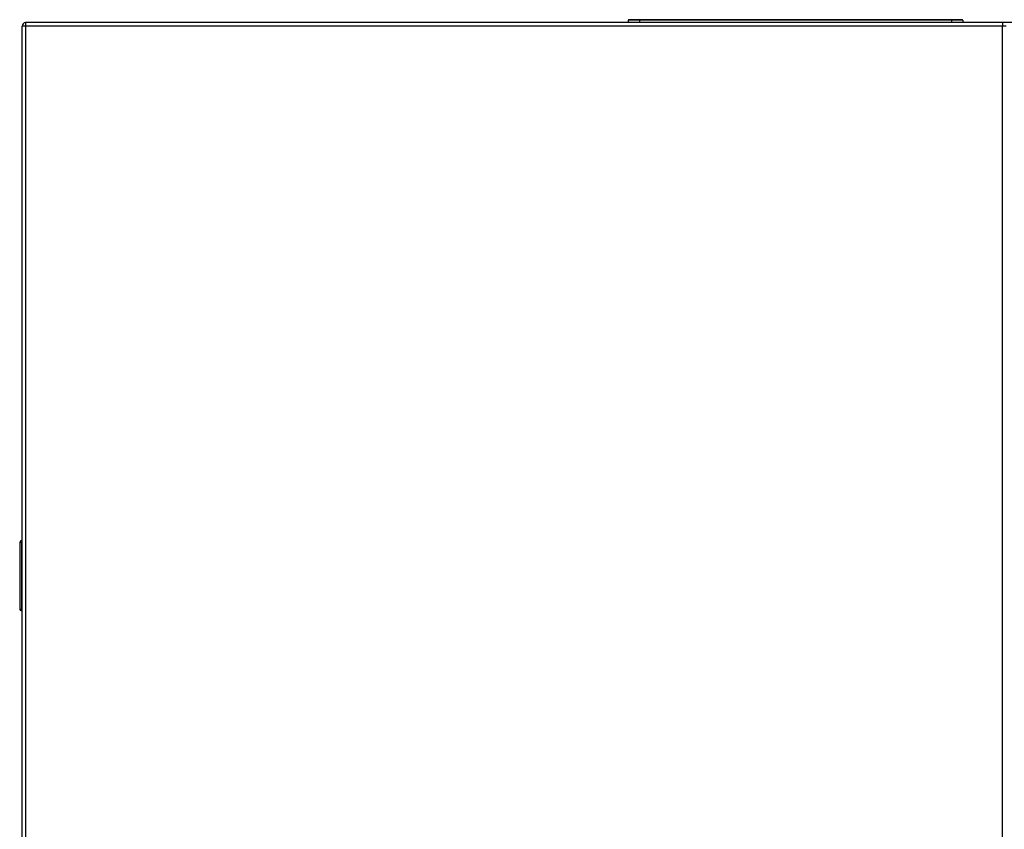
# Model space of a CAD drawing. Header units: millimetres. Extents: x -40 to 419, y 0 to 295.
# Tile 28 of 72: x 103 to 131, y 206 to 229. Entities that reach past the tile are written whole.
import ezdxf

# ---------------------------------------------------------------- set-up
doc = ezdxf.new("R2010")
doc.units = ezdxf.units.MM
doc.layers.add('135.735_BW4_TWIN', color=7, linetype='Continuous')
doc.layers.add('Standard', color=7, linetype='Continuous')

# ---------------------------------------------------------------- blocks, each defined once
blk = doc.blocks.new('SE')
at = {"layer": '135.735_BW4_TWIN', "color": 7, "linetype": 'Continuous'}
for p, q in [((103.185, 228.806), (103.185, 228.806)), ((103.185, 228.806), (103.187, 228.806)), ((130.737, 228.808), (103.187, 228.808)), ((103.187, 228.808), (103.187, 228.708)), ((120.497, 228.876), (120.177, 228.876)), ((120.177, 228.876), (120.177, 228.808)), ((120.497, 228.886), (120.187, 228.886)), ((129.297, 228.886), (120.497, 228.886)), ((120.497, 228.886), (120.497, 228.876)), ((129.297, 228.876), (120.497, 228.876)), ((120.497, 228.876), (120.497, 228.808)), ((129.607, 228.886), (129.297, 228.886)), ((129.297, 228.886), (129.297, 228.876)), ((129.617, 228.876), (129.297, 228.876)), ((129.297, 228.876), (129.297, 228.808)), ((129.617, 228.876), (129.617, 228.808)), ((130.737, 228.808), (130.737, 228.708)), ((131.195, 228.808), (130.737, 228.808)), ((130.737, 228.805), (130.74, 228.805)), ((103.187, 228.708), (103.087, 228.708)), ((103.087, 190.358), (103.087, 228.708)), ((130.737, 228.708), (103.187, 228.708)), ((103.187, 228.708), (103.187, 190.358)), ((130.737, 190.358), (130.737, 228.708)), ((130.837, 228.708), (130.737, 228.708)), ((103.022, 214.147), (103.022, 212.269)), ((103.071, 214.197), (103.087, 214.197)), ((103.071, 214.148), (103.071, 212.268)), ((103.071, 214.148), (103.087, 214.148)), ((103.071, 212.268), (103.087, 212.268)), ((103.071, 212.219), (103.087, 212.219))]:
    blk.add_line(p, q, dxfattribs=at)
for centre, radius, start, end in [((103.207, 228.688), 0.12, 99.5941, 170.4059), ((120.222, 228.811), 0.075, 60.0736, 90), ((103.072, 214.147), 0.05, 90.5, 180), ((103.057, 213.633), 0.515, 88.4542, 93.971), ((103.055, 212.688), 0.42, 265.4017, 272.1731), ((103.072, 212.269), 0.05, 180, 269.5)]:
    blk.add_arc(centre, radius, start, end, dxfattribs=at)

msp = doc.modelspace()

# ---------------------------------------------------------------- block references
at = {"layer": 'Standard'}
msp.add_blockref('SE', (0, 0), dxfattribs=at)

doc.saveas('drawing.dxf')
